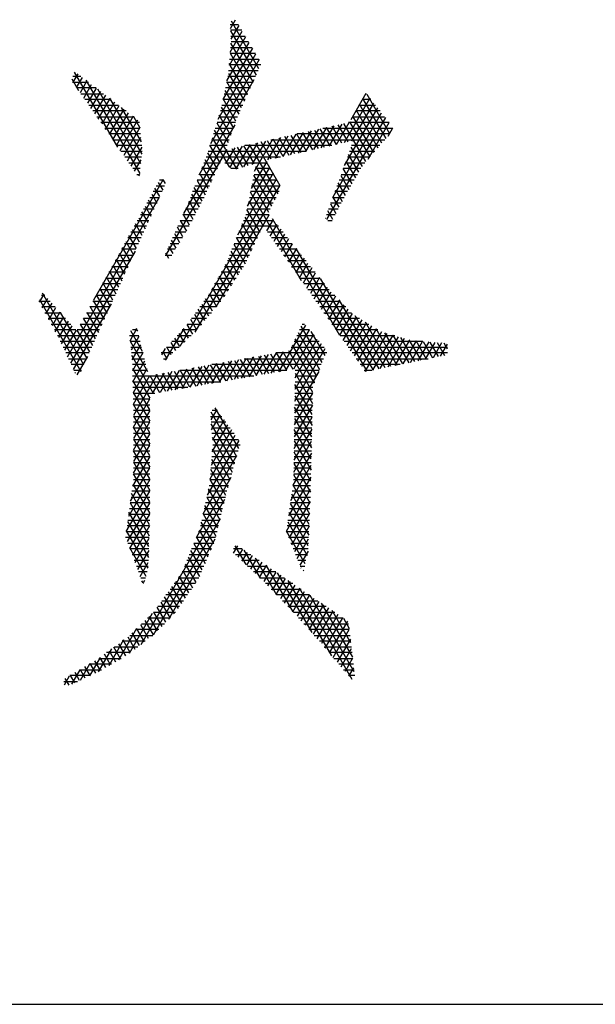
# Model space of a CAD drawing. Header units: millimetres. Extents: x 773 to 1664, y 340 to 970.
# Tile 19 of 60: x 1197.83 to 1205.44, y 340.33 to 353.35. Entities that reach past the tile are written whole.
import ezdxf

# ---------------------------------------------------------------- set-up
doc = ezdxf.new("R2010")
doc.units = ezdxf.units.MM
doc.header["$LTSCALE"] = 46.2
doc.layers.get('0').update_dxf_attribs({"linetype": 'CONTINUOUS'})
doc.layers.add('1', color=7, linetype='CONTINUOUS')

msp = doc.modelspace()

# ---------------------------------------------------------------- linework, layer by layer
at = {"linetype": 'Continuous'}
msp.add_line((772.801, 340.328), (1663.801, 340.328), dxfattribs=at)
at = {"layer": '1', "linetype": 'Continuous'}
for p, q in [((1200.61, 353.284), (1200.719, 353.284)), ((1200.613, 353.231), (1200.681, 353.348)), ((1200.725, 353.273), (1200.62, 353.091)), ((1200.991, 352.699), (1200.628, 353.328)), ((1200.814, 353.123), (1200.595, 352.744)), ((1200.61, 352.921), (1200.77, 353.198)), ((1200.764, 353.208), (1200.614, 353.208)), ((1200.614, 353.199), (1200.953, 352.613)), ((1200.618, 353.132), (1200.809, 353.132)), ((1200.567, 352.542), (1200.859, 353.048)), ((1200.915, 352.527), (1200.619, 353.038)), ((1200.854, 353.056), (1200.621, 353.056)), ((1200.45, 352.034), (1200.948, 352.897)), ((1200.904, 352.972), (1200.516, 352.302)), ((1200.945, 352.903), (1200.608, 352.903)), ((1200.609, 352.904), (1200.876, 352.441)), ((1200.615, 352.98), (1200.899, 352.98)), ((1200.993, 352.822), (1200.348, 351.705)), ((1201.017, 352.751), (1200.596, 352.751)), ((1200.838, 352.355), (1200.598, 352.771)), ((1200.602, 352.827), (1200.99, 352.827)), ((1198.637, 352.599), (1198.529, 352.599)), ((1198.595, 352.631), (1198.53, 352.52)), ((1199.125, 351.663), (1198.552, 352.656)), ((1200.946, 352.599), (1200.579, 352.599)), ((1200.587, 352.637), (1200.799, 352.269)), ((1200.59, 352.675), (1200.98, 352.675)), ((1198.516, 352.566), (1198.605, 352.412)), ((1198.528, 352.522), (1198.737, 352.522)), ((1198.578, 352.45), (1198.656, 352.585)), ((1198.717, 352.538), (1198.626, 352.381)), ((1198.674, 352.312), (1198.778, 352.491)), ((1198.701, 352.55), (1199.414, 351.316)), ((1200.201, 351.297), (1200.928, 352.558)), ((1200.563, 352.522), (1200.912, 352.522)), ((1200.761, 352.183), (1200.564, 352.525)), ((1198.837, 352.446), (1198.581, 352.446)), ((1198.634, 352.37), (1198.937, 352.37)), ((1198.839, 352.445), (1198.722, 352.243)), ((1198.77, 352.174), (1198.9, 352.398)), ((1198.961, 352.351), (1198.818, 352.105)), ((1199.428, 351.444), (1198.859, 352.43)), ((1200.531, 352.37), (1200.844, 352.37)), ((1200.54, 352.413), (1200.723, 352.097)), ((1200.878, 352.446), (1200.547, 352.446)), ((1202.208, 352.03), (1202.407, 352.375)), ((1202.394, 352.37), (1202.411, 352.37)), ((1202.721, 351.837), (1202.419, 352.36)), ((1199.037, 352.294), (1198.687, 352.294)), ((1198.74, 352.218), (1199.136, 352.218)), ((1198.867, 352.035), (1199.022, 352.305)), ((1199.083, 352.258), (1198.915, 351.966)), ((1198.963, 351.897), (1199.144, 352.212)), ((1199.016, 352.309), (1199.442, 351.571)), ((1200.499, 352.218), (1200.776, 352.218)), ((1200.81, 352.294), (1200.515, 352.294)), ((1200.687, 352.006), (1200.516, 352.302)), ((1202.458, 352.311), (1202.117, 351.722)), ((1202.219, 351.744), (1202.509, 352.246)), ((1202.311, 352.218), (1202.531, 352.218)), ((1202.615, 351.715), (1202.318, 352.23)), ((1202.471, 352.294), (1202.353, 352.294)), ((1202.361, 352.308), (1202.668, 351.776)), ((1199.236, 352.141), (1198.793, 352.141)), ((1199.205, 352.165), (1199.011, 351.828)), ((1199.059, 351.759), (1199.266, 352.118)), ((1199.436, 351.734), (1199.173, 352.189)), ((1200.619, 351.819), (1200.466, 352.085)), ((1200.742, 352.141), (1200.483, 352.141)), ((1200.493, 352.19), (1200.653, 351.912)), ((1201.97, 351.008), (1202.61, 352.118)), ((1202.559, 352.182), (1202.118, 351.418)), ((1202.591, 352.141), (1202.269, 352.141)), ((1202.275, 352.152), (1202.562, 351.654)), ((1198.846, 352.065), (1199.336, 352.065)), ((1199.411, 351.989), (1198.899, 351.989)), ((1199.328, 352.072), (1199.107, 351.689)), ((1199.155, 351.62), (1199.389, 352.025)), ((1199.331, 352.069), (1199.418, 351.918)), ((1200.67, 351.959), (1199.992, 350.784)), ((1200.435, 351.986), (1200.585, 351.725)), ((1200.681, 351.989), (1200.436, 351.989)), ((1200.459, 352.065), (1200.709, 352.065)), ((1202.661, 352.053), (1201.884, 350.708)), ((1202.084, 351.968), (1201.915, 351.676)), ((1202.016, 351.699), (1202.185, 351.991)), ((1202.035, 351.958), (1202.165, 351.732)), ((1202.404, 351.472), (1202.113, 351.975)), ((1202.712, 351.989), (1202.176, 351.989)), ((1202.189, 351.996), (1202.456, 351.533)), ((1202.227, 352.065), (1202.652, 352.065)), ((1202.509, 351.594), (1202.232, 352.074)), ((1202.433, 351.506), (1202.712, 351.989)), ((1198.952, 351.913), (1199.418, 351.913)), ((1199.426, 351.837), (1199.005, 351.837)), ((1199.417, 351.923), (1199.203, 351.551)), ((1200.626, 351.837), (1200.389, 351.837)), ((1200.551, 351.632), (1200.404, 351.887)), ((1200.412, 351.913), (1200.654, 351.913)), ((1201.478, 351.834), (1201.308, 351.539)), ((1201.409, 351.562), (1201.579, 351.856)), ((1201.411, 351.819), (1201.543, 351.592)), ((1201.62, 351.609), (1201.489, 351.836)), ((1202.721, 351.837), (1201.49, 351.837)), ((1201.68, 351.879), (1201.51, 351.584)), ((1201.567, 351.854), (1201.698, 351.627)), ((1201.611, 351.607), (1201.781, 351.901)), ((1201.776, 351.644), (1201.645, 351.871)), ((1201.882, 351.924), (1201.713, 351.63)), ((1201.723, 351.888), (1201.854, 351.662)), ((1201.932, 351.68), (1201.801, 351.906)), ((1201.814, 351.653), (1201.983, 351.946)), ((1201.833, 351.913), (1202.758, 351.913)), ((1201.879, 351.923), (1202.01, 351.697)), ((1202.087, 351.715), (1201.957, 351.94)), ((1202.757, 351.915), (1202.694, 351.805)), ((1199.058, 351.76), (1199.434, 351.76)), ((1199.251, 351.482), (1199.43, 351.793)), ((1200.478, 351.455), (1200.343, 351.688)), ((1200.365, 351.76), (1200.598, 351.76)), ((1200.373, 351.787), (1200.597, 351.401)), ((1200.873, 351.7), (1200.682, 351.37)), ((1200.789, 351.402), (1200.974, 351.722)), ((1201.243, 351.044), (1200.865, 351.698)), ((1201.075, 351.744), (1200.895, 351.433)), ((1200.933, 351.347), (1201.176, 351.767)), ((1200.943, 351.715), (1201.265, 351.157)), ((1201.153, 351.504), (1201.021, 351.732)), ((1201.099, 351.75), (1201.231, 351.521)), ((1201.276, 351.789), (1201.105, 351.493)), ((1201.147, 351.76), (1202.655, 351.76)), ((1201.309, 351.539), (1201.177, 351.767)), ((1201.207, 351.516), (1201.377, 351.812)), ((1201.255, 351.784), (1201.387, 351.556)), ((1201.465, 351.574), (1201.333, 351.802)), ((1199.441, 351.684), (1199.111, 351.684)), ((1199.163, 351.608), (1199.447, 351.608)), ((1199.443, 351.663), (1199.299, 351.413)), ((1199.76, 350.229), (1200.57, 351.632)), ((1200.312, 351.589), (1200.438, 351.37)), ((1200.318, 351.608), (1201.614, 351.608)), ((1200.57, 351.684), (1200.341, 351.684)), ((1200.671, 351.655), (1200.55, 351.446)), ((1200.7, 351.375), (1200.553, 351.629)), ((1200.607, 351.391), (1200.772, 351.677)), ((1200.631, 351.646), (1200.775, 351.397)), ((1200.85, 351.42), (1200.709, 351.663)), ((1200.787, 351.681), (1200.925, 351.442)), ((1201.952, 351.684), (1200.803, 351.684)), ((1202.309, 351.331), (1202.173, 351.567)), ((1202.187, 351.608), (1202.522, 351.608)), ((1202.206, 351.661), (1202.354, 351.406)), ((1202.588, 351.684), (1202.215, 351.684)), ((1199.438, 351.532), (1199.216, 351.532)), ((1199.269, 351.456), (1199.429, 351.456)), ((1199.347, 351.344), (1199.434, 351.493)), ((1200.262, 351.456), (1200.478, 351.456)), ((1200.399, 351.286), (1200.278, 351.496)), ((1201.277, 351.532), (1200.291, 351.532)), ((1200.541, 351.456), (1201.102, 351.456)), ((1201.093, 351.472), (1200.887, 351.115)), ((1202.132, 351.456), (1202.389, 351.456)), ((1202.139, 351.474), (1202.265, 351.255)), ((1202.455, 351.532), (1202.16, 351.532)), ((1199.421, 351.379), (1199.322, 351.379)), ((1199.375, 351.303), (1199.412, 351.303)), ((1199.412, 351.304), (1199.4, 351.282)), ((1200.203, 351.303), (1200.407, 351.303)), ((1200.321, 351.117), (1200.207, 351.314)), ((1200.443, 351.379), (1200.232, 351.379)), ((1200.242, 351.405), (1200.36, 351.201)), ((1200.714, 351.379), (1200.619, 351.379)), ((1201.18, 351.317), (1200.707, 350.497)), ((1200.841, 350.882), (1201.136, 351.394)), ((1200.925, 351.303), (1201.187, 351.303)), ((1201.145, 351.379), (1200.94, 351.379)), ((1200.945, 351.407), (1201.201, 350.964)), ((1202.077, 351.303), (1202.293, 351.303)), ((1202.338, 351.379), (1202.104, 351.379)), ((1202.221, 351.179), (1202.105, 351.38)), ((1199.723, 351.233), (1198.803, 349.639)), ((1199.658, 351.197), (1199.718, 351.094)), ((1199.729, 351.227), (1199.675, 351.227)), ((1199.756, 351.18), (1199.73, 351.225)), ((1199.948, 349.031), (1201.223, 351.239)), ((1200.172, 351.223), (1200.281, 351.032)), ((1200.372, 351.227), (1200.173, 351.227)), ((1200.9, 351.18), (1201.118, 350.803)), ((1201.23, 351.227), (1200.909, 351.227)), ((1201.159, 350.884), (1200.923, 351.294)), ((1202.134, 351.025), (1202.037, 351.193)), ((1202.249, 351.227), (1202.049, 351.227)), ((1202.071, 351.287), (1202.177, 351.103)), ((1199.573, 351.041), (1199.64, 350.923)), ((1199.709, 351.075), (1199.591, 351.075)), ((1199.679, 351.009), (1199.615, 351.119)), ((1199.633, 351.151), (1199.743, 351.151)), ((1200.101, 351.04), (1200.199, 350.87)), ((1200.301, 351.075), (1200.114, 351.075)), ((1200.241, 350.95), (1200.136, 351.131)), ((1201.265, 351.159), (1200.144, 349.217)), ((1200.144, 351.151), (1200.336, 351.151)), ((1201.554, 349.895), (1200.877, 351.067)), ((1201.259, 351.075), (1200.879, 351.075)), ((1200.894, 351.151), (1201.268, 351.151)), ((1202.16, 351.075), (1201.994, 351.075)), ((1202.003, 351.099), (1202.091, 350.946)), ((1202.021, 351.151), (1202.204, 351.151)), ((1198.46, 348.892), (1199.669, 350.986)), ((1199.64, 350.922), (1199.508, 350.922)), ((1199.602, 350.838), (1199.53, 350.962)), ((1199.549, 350.998), (1199.674, 350.998)), ((1200.226, 350.922), (1200.054, 350.922)), ((1200.157, 350.79), (1200.066, 350.949)), ((1200.085, 350.998), (1200.266, 350.998)), ((1201.179, 350.922), (1200.849, 350.922)), ((1200.855, 350.953), (1201.052, 350.612)), ((1200.864, 350.998), (1201.219, 350.998)), ((1201.935, 350.912), (1202.007, 350.787)), ((1202.079, 350.922), (1201.938, 350.922)), ((1201.966, 350.998), (1202.119, 350.998)), ((1202.049, 350.867), (1201.969, 351.006)), ((1199.525, 350.666), (1199.444, 350.806)), ((1199.466, 350.846), (1199.606, 350.846)), ((1199.487, 350.884), (1199.563, 350.752)), ((1200.073, 350.631), (1199.989, 350.777)), ((1200.02, 350.846), (1200.186, 350.846)), ((1200.027, 350.863), (1200.115, 350.711)), ((1201.006, 350.539), (1200.832, 350.84)), ((1200.834, 350.846), (1201.14, 350.846)), ((1201.965, 350.708), (1201.901, 350.819)), ((1201.911, 350.846), (1202.038, 350.846)), ((1199.447, 350.495), (1199.358, 350.65)), ((1199.382, 350.694), (1199.537, 350.694)), ((1199.401, 350.728), (1199.486, 350.581)), ((1199.571, 350.77), (1199.424, 350.77)), ((1199.95, 350.691), (1200.031, 350.551)), ((1199.951, 350.694), (1200.106, 350.694)), ((1200.146, 350.77), (1199.986, 350.77)), ((1200.425, 349.552), (1201.127, 350.769)), ((1200.927, 350.371), (1200.767, 350.649)), ((1200.785, 350.694), (1201.187, 350.694)), ((1200.803, 350.739), (1200.967, 350.455)), ((1201.126, 350.77), (1200.815, 350.77)), ((1201.178, 350.705), (1201.092, 350.555)), ((1201.165, 350.721), (1202.056, 349.178)), ((1201.867, 350.725), (1201.868, 350.723)), ((1201.997, 350.77), (1201.883, 350.77)), ((1201.901, 350.694), (1201.957, 350.694)), ((1199.298, 350.541), (1199.468, 350.541)), ((1199.315, 350.572), (1199.409, 350.41)), ((1199.502, 350.617), (1199.34, 350.617)), ((1199.873, 350.52), (1199.941, 350.403)), ((1199.883, 350.541), (1200.026, 350.541)), ((1199.986, 350.477), (1199.912, 350.605)), ((1200.066, 350.617), (1199.917, 350.617)), ((1200.724, 350.541), (1201.007, 350.541)), ((1200.731, 350.559), (1200.888, 350.286)), ((1201.043, 350.617), (1200.754, 350.617)), ((1201.248, 350.617), (1201.048, 350.617)), ((1201.102, 350.541), (1201.309, 350.541)), ((1201.14, 350.486), (1201.229, 350.641)), ((1201.28, 350.577), (1201.188, 350.417)), ((1199.215, 350.389), (1199.399, 350.389)), ((1199.229, 350.416), (1199.332, 350.239)), ((1199.434, 350.465), (1199.257, 350.465)), ((1199.37, 350.324), (1199.272, 350.494)), ((1199.815, 350.389), (1199.932, 350.389)), ((1199.895, 350.329), (1199.835, 350.434)), ((1199.979, 350.465), (1199.849, 350.465)), ((1200.663, 350.389), (1200.936, 350.389)), ((1200.972, 350.465), (1200.694, 350.465)), ((1200.849, 350.202), (1200.695, 350.468)), ((1201.369, 350.465), (1201.155, 350.465)), ((1201.208, 350.389), (1201.43, 350.389)), ((1201.237, 350.348), (1201.331, 350.513)), ((1201.383, 350.449), (1201.285, 350.28)), ((1201.333, 350.211), (1201.434, 350.385)), ((1199.354, 350.289), (1198.499, 348.808)), ((1199.144, 350.259), (1199.254, 350.068)), ((1199.365, 350.313), (1199.173, 350.313)), ((1199.293, 350.153), (1199.187, 350.337)), ((1199.799, 350.191), (1199.758, 350.262)), ((1199.885, 350.313), (1199.78, 350.313)), ((1199.796, 350.348), (1199.85, 350.255)), ((1200.762, 350.047), (1200.623, 350.288)), ((1200.9, 350.313), (1200.633, 350.313)), ((1200.659, 350.378), (1200.808, 350.12)), ((1201.491, 350.313), (1201.262, 350.313)), ((1201.485, 350.321), (1201.381, 350.142)), ((1201.43, 350.073), (1201.536, 350.257)), ((1202.42, 348.699), (1201.483, 350.322)), ((1199.296, 350.16), (1199.089, 350.16)), ((1199.216, 349.982), (1199.101, 350.181)), ((1199.131, 350.236), (1199.331, 350.236)), ((1199.752, 350.236), (1199.838, 350.236)), ((1200.829, 350.16), (1200.573, 350.16)), ((1200.587, 350.197), (1200.716, 349.975)), ((1200.603, 350.236), (1200.865, 350.236)), ((1201.315, 350.236), (1201.552, 350.236)), ((1201.613, 350.16), (1201.368, 350.16)), ((1201.587, 350.193), (1201.478, 350.004)), ((1201.526, 349.935), (1201.638, 350.129)), ((1199.227, 350.008), (1199.006, 350.008)), ((1199.139, 349.811), (1199.015, 350.025)), ((1199.047, 350.084), (1199.262, 350.084)), ((1199.058, 350.103), (1199.177, 349.896)), ((1200.737, 350.008), (1200.493, 350.008)), ((1200.507, 350.032), (1200.624, 349.83)), ((1200.536, 350.084), (1200.786, 350.084)), ((1200.67, 349.902), (1200.55, 350.109)), ((1201.422, 350.084), (1201.674, 350.084)), ((1201.734, 350.008), (1201.475, 350.008)), ((1201.689, 350.065), (1201.574, 349.866)), ((1201.623, 349.797), (1201.74, 350.001)), ((1199.061, 349.64), (1198.929, 349.869)), ((1198.964, 349.932), (1199.193, 349.932)), ((1198.972, 349.947), (1199.1, 349.725)), ((1200.419, 349.879), (1200.531, 349.685)), ((1200.449, 349.932), (1200.689, 349.932)), ((1200.578, 349.757), (1200.463, 349.956)), ((1201.528, 349.932), (1201.795, 349.932)), ((1201.791, 349.937), (1201.671, 349.728)), ((1201.719, 349.659), (1201.842, 349.873)), ((1201.801, 349.924), (1202.499, 348.715)), ((1198.88, 349.779), (1199.124, 349.779)), ((1198.886, 349.791), (1199.023, 349.554)), ((1199.159, 349.855), (1198.922, 349.855)), ((1200.362, 349.779), (1200.592, 349.779)), ((1200.481, 349.62), (1200.375, 349.803)), ((1200.64, 349.855), (1200.405, 349.855)), ((1201.856, 349.855), (1201.582, 349.855)), ((1201.635, 349.779), (1201.919, 349.779)), ((1201.893, 349.809), (1201.767, 349.591)), ((1201.815, 349.522), (1201.947, 349.75)), ((1198.079, 349.627), (1198.23, 349.627)), ((1198.146, 349.72), (1198.085, 349.614)), ((1198.089, 349.647), (1198.637, 348.698)), ((1198.161, 349.703), (1198.115, 349.703)), ((1198.127, 349.536), (1198.199, 349.661)), ((1198.675, 348.784), (1198.128, 349.732)), ((1198.796, 349.627), (1199.056, 349.627)), ((1198.8, 349.634), (1198.946, 349.383)), ((1199.09, 349.703), (1198.838, 349.703)), ((1198.984, 349.469), (1198.843, 349.712)), ((1200.264, 349.627), (1200.487, 349.627)), ((1200.377, 349.494), (1200.285, 349.655)), ((1200.543, 349.703), (1200.318, 349.703)), ((1200.331, 349.726), (1200.429, 349.557)), ((1201.993, 349.703), (1201.689, 349.703)), ((1201.742, 349.627), (1202.067, 349.627)), ((1202.002, 349.693), (1201.864, 349.453)), ((1201.912, 349.384), (1202.058, 349.636)), ((1202.578, 348.732), (1202.052, 349.642)), ((1198.298, 349.551), (1198.12, 349.551)), ((1198.161, 349.474), (1198.366, 349.474)), ((1198.253, 349.601), (1198.17, 349.458)), ((1198.213, 349.379), (1198.306, 349.541)), ((1198.36, 349.481), (1198.256, 349.301)), ((1198.363, 349.478), (1198.714, 348.87)), ((1198.539, 348.724), (1199.04, 349.592)), ((1198.713, 349.474), (1198.987, 349.474)), ((1198.715, 349.478), (1198.868, 349.212)), ((1199.021, 349.551), (1198.754, 349.551)), ((1198.907, 349.297), (1198.758, 349.556)), ((1200.153, 349.474), (1200.361, 349.474)), ((1200.274, 349.369), (1200.186, 349.52)), ((1200.424, 349.551), (1200.209, 349.551)), ((1200.236, 349.587), (1200.325, 349.432)), ((1202.14, 349.551), (1201.795, 349.551)), ((1201.849, 349.474), (1202.214, 349.474)), ((1202.113, 349.579), (1201.96, 349.315)), ((1202.008, 349.246), (1202.168, 349.522)), ((1198.434, 349.398), (1198.203, 349.398)), ((1198.298, 349.222), (1198.413, 349.421)), ((1198.467, 349.362), (1198.341, 349.144)), ((1198.952, 349.398), (1198.671, 349.398)), ((1198.83, 349.126), (1198.672, 349.4)), ((1200.17, 349.244), (1200.088, 349.385)), ((1200.297, 349.398), (1200.098, 349.398)), ((1200.137, 349.453), (1200.222, 349.307)), ((1202.319, 349.398), (1201.902, 349.398)), ((1202.223, 349.465), (1202.057, 349.177)), ((1202.105, 349.108), (1202.284, 349.419)), ((1202.349, 349.379), (1202.153, 349.039)), ((1202.26, 349.435), (1202.656, 348.748)), ((1202.735, 348.764), (1202.397, 349.349)), ((1198.244, 349.322), (1198.502, 349.322)), ((1198.57, 349.246), (1198.286, 349.246)), ((1198.381, 349.06), (1198.52, 349.302)), ((1198.574, 349.242), (1198.42, 348.976)), ((1198.753, 348.955), (1198.586, 349.244)), ((1198.884, 349.246), (1198.587, 349.246)), ((1198.629, 349.322), (1198.918, 349.322)), ((1198.629, 349.322), (1198.791, 349.041)), ((1199.286, 349.103), (1199.378, 349.263)), ((1199.453, 348.962), (1199.295, 349.235)), ((1199.382, 349.246), (1199.319, 349.246)), ((1199.365, 349.266), (1199.387, 349.229)), ((1199.996, 349.266), (1199.752, 348.844)), ((1200.171, 349.246), (1199.977, 349.246)), ((1200.057, 349.135), (1199.987, 349.256)), ((1200.039, 349.318), (1200.114, 349.189)), ((1200.042, 349.322), (1200.234, 349.322)), ((1201.605, 349.309), (1201.249, 348.693)), ((1201.347, 348.71), (1201.657, 349.248)), ((1201.659, 349.246), (1201.526, 349.246)), ((1201.825, 348.816), (1201.549, 349.294)), ((1201.562, 349.322), (1201.594, 349.322)), ((1201.678, 349.223), (1201.86, 348.908)), ((1201.955, 349.322), (1202.441, 349.322)), ((1202.563, 349.246), (1202.009, 349.246)), ((1202.201, 348.971), (1202.414, 349.339)), ((1202.479, 349.299), (1202.249, 348.902)), ((1202.298, 348.833), (1202.543, 349.258)), ((1202.61, 349.221), (1202.346, 348.764)), ((1202.535, 349.264), (1202.814, 348.78)), ((1198.327, 349.17), (1198.849, 349.17)), ((1198.815, 349.093), (1198.365, 349.093)), ((1199.278, 349.17), (1199.401, 349.17)), ((1199.286, 349.097), (1199.518, 348.696)), ((1199.42, 349.093), (1199.287, 349.093)), ((1199.404, 349.157), (1199.3, 348.976)), ((1200.014, 349.093), (1199.839, 349.093)), ((1199.943, 349.026), (1199.879, 349.138)), ((1199.908, 349.17), (1200.094, 349.17)), ((1199.933, 349.197), (1200, 349.081)), ((1201.71, 349.186), (1201.445, 348.727)), ((1201.788, 349.093), (1201.454, 349.093)), ((1201.467, 348.614), (1201.762, 349.124)), ((1201.755, 348.633), (1201.47, 349.127)), ((1201.49, 349.17), (1201.723, 349.17)), ((1201.509, 349.21), (1201.79, 348.724)), ((1202.062, 349.17), (1202.785, 349.17)), ((1203.157, 349.093), (1202.115, 349.093)), ((1202.394, 348.695), (1202.685, 349.199)), ((1202.76, 349.177), (1202.493, 348.714)), ((1202.593, 348.735), (1202.836, 349.155)), ((1202.893, 348.796), (1202.655, 349.208)), ((1202.911, 349.133), (1202.693, 348.755)), ((1202.761, 349.177), (1202.971, 348.812)), ((1202.793, 348.776), (1202.986, 349.111)), ((1203.05, 348.828), (1202.867, 349.146)), ((1203.068, 349.101), (1202.893, 348.796)), ((1202.973, 349.114), (1203.129, 348.845)), ((1202.992, 348.817), (1203.152, 349.094)), ((1203.207, 348.861), (1203.069, 349.101)), ((1203.236, 349.087), (1203.092, 348.837)), ((1203.161, 349.093), (1203.286, 348.877)), ((1203.365, 348.893), (1203.254, 349.085)), ((1198.401, 349.017), (1198.781, 349.017)), ((1199.296, 349.017), (1199.439, 349.017)), ((1199.315, 348.849), (1199.431, 349.05)), ((1199.705, 348.915), (1199.755, 349.001)), ((1199.718, 348.96), (1199.773, 348.864)), ((1199.769, 349.017), (1199.934, 349.017)), ((1199.83, 348.918), (1199.771, 349.02)), ((1199.825, 349.079), (1199.887, 348.972)), ((1201.151, 348.676), (1201.314, 348.958)), ((1201.304, 348.957), (1201.437, 348.726)), ((1201.702, 348.42), (1201.384, 348.971)), ((1201.418, 349.017), (1201.853, 349.017)), ((1201.43, 349.043), (1201.72, 348.541)), ((1201.463, 348.302), (1201.867, 349.001)), ((1201.814, 349.063), (1201.465, 348.458)), ((1202.169, 349.017), (1203.484, 349.017)), ((1203.192, 348.858), (1203.32, 349.08)), ((1203.404, 349.073), (1203.292, 348.878)), ((1203.346, 349.078), (1203.443, 348.909)), ((1203.392, 348.899), (1203.484, 349.058)), ((1203.484, 348.992), (1203.438, 349.07)), ((1198.746, 348.941), (1198.437, 348.941)), ((1198.472, 348.865), (1198.712, 348.865)), ((1198.726, 348.895), (1198.584, 348.65)), ((1199.458, 348.941), (1199.304, 348.941)), ((1199.598, 348.405), (1199.308, 348.907)), ((1199.313, 348.865), (1199.477, 348.865)), ((1199.457, 348.943), (1199.319, 348.704)), ((1199.323, 348.558), (1199.484, 348.836)), ((1199.854, 348.941), (1199.7, 348.941)), ((1199.727, 348.865), (1199.774, 348.865)), ((1200.627, 348.835), (1200.466, 348.556)), ((1200.564, 348.573), (1200.725, 348.853)), ((1200.718, 348.6), (1200.586, 348.828)), ((1200.823, 348.87), (1200.662, 348.59)), ((1200.666, 348.842), (1200.798, 348.614)), ((1200.877, 348.628), (1200.746, 348.856)), ((1200.76, 348.608), (1200.921, 348.888)), ((1200.793, 348.865), (1201.844, 348.865)), ((1200.825, 348.871), (1200.957, 348.642)), ((1201.02, 348.905), (1200.857, 348.625)), ((1201.037, 348.656), (1200.905, 348.885)), ((1200.955, 348.642), (1201.118, 348.923)), ((1200.985, 348.899), (1201.117, 348.67)), ((1201.216, 348.941), (1201.053, 348.659)), ((1201.197, 348.684), (1201.065, 348.914)), ((1201.144, 348.928), (1201.277, 348.698)), ((1201.889, 348.941), (1201.217, 348.941)), ((1201.357, 348.712), (1201.224, 348.942)), ((1203.484, 348.941), (1202.222, 348.941)), ((1202.275, 348.865), (1203.227, 348.865)), ((1198.677, 348.789), (1198.508, 348.789)), ((1198.544, 348.712), (1198.643, 348.712)), ((1199.495, 348.789), (1199.317, 348.789)), ((1199.318, 348.737), (1199.546, 348.344)), ((1199.319, 348.712), (1199.514, 348.712)), ((1199.51, 348.73), (1199.327, 348.412)), ((1199.841, 348.694), (1199.683, 348.42)), ((1199.781, 348.437), (1199.939, 348.711)), ((1199.869, 348.699), (1199.998, 348.475)), ((1200.038, 348.729), (1199.879, 348.454)), ((1199.946, 348.712), (1201.361, 348.712)), ((1200.078, 348.489), (1199.949, 348.713)), ((1199.977, 348.471), (1200.136, 348.747)), ((1200.028, 348.727), (1200.158, 348.503)), ((1200.234, 348.764), (1200.075, 348.488)), ((1200.238, 348.517), (1200.108, 348.742)), ((1200.172, 348.505), (1200.332, 348.782)), ((1200.188, 348.756), (1200.318, 348.531)), ((1200.398, 348.544), (1200.267, 348.77)), ((1200.43, 348.8), (1200.27, 348.522)), ((1200.347, 348.785), (1200.478, 348.558)), ((1200.368, 348.539), (1200.529, 348.817)), ((1201.814, 348.789), (1200.369, 348.789)), ((1200.558, 348.572), (1200.427, 348.799)), ((1200.507, 348.813), (1200.638, 348.586)), ((1201.78, 348.698), (1201.461, 348.146)), ((1201.469, 348.712), (1201.785, 348.712)), ((1202.855, 348.789), (1202.329, 348.789)), ((1202.382, 348.712), (1202.484, 348.712)), ((1198.564, 348.672), (1198.557, 348.684)), ((1200.924, 348.636), (1199.321, 348.636)), ((1199.546, 348.191), (1199.323, 348.578)), ((1199.645, 348.658), (1199.33, 348.114)), ((1199.33, 348.266), (1199.547, 348.641)), ((1199.55, 348.641), (1199.678, 348.419)), ((1199.585, 348.403), (1199.743, 348.676)), ((1199.758, 348.433), (1199.63, 348.656)), ((1199.709, 348.67), (1199.838, 348.447)), ((1199.918, 348.461), (1199.789, 348.684)), ((1201.468, 348.672), (1201.699, 348.273)), ((1201.756, 348.636), (1201.468, 348.636)), ((1199.323, 348.56), (1200.486, 348.56)), ((1200.049, 348.484), (1199.325, 348.484)), ((1201.695, 348.126), (1201.466, 348.523)), ((1201.703, 348.484), (1201.466, 348.484)), ((1201.467, 348.56), (1201.727, 348.56)), ((1199.327, 348.418), (1199.546, 348.039)), ((1199.327, 348.408), (1199.612, 348.408)), ((1199.546, 348.331), (1199.329, 348.331)), ((1199.33, 347.961), (1199.546, 348.334)), ((1201.459, 347.99), (1201.702, 348.41)), ((1201.464, 348.374), (1201.692, 347.98)), ((1201.7, 348.331), (1201.464, 348.331)), ((1201.465, 348.408), (1201.702, 348.408)), ((1199.33, 348.255), (1199.546, 348.255)), ((1199.546, 348.182), (1199.33, 347.809)), ((1199.546, 348.179), (1199.33, 348.179)), ((1199.546, 347.886), (1199.331, 348.259)), ((1200.432, 348.193), (1200.355, 348.059)), ((1200.442, 348.179), (1200.373, 348.179)), ((1200.723, 347.677), (1200.411, 348.217)), ((1201.698, 348.252), (1201.457, 347.834)), ((1201.689, 347.833), (1201.462, 348.225)), ((1201.696, 348.179), (1201.462, 348.179)), ((1201.463, 348.255), (1201.698, 348.255)), ((1199.33, 348.103), (1199.546, 348.103)), ((1199.331, 348.107), (1199.546, 347.734)), ((1200.351, 348.103), (1200.498, 348.103)), ((1200.355, 348.161), (1200.694, 347.573)), ((1200.365, 347.924), (1200.481, 348.125)), ((1200.53, 348.058), (1200.375, 347.79)), ((1201.455, 347.678), (1201.695, 348.093)), ((1201.46, 348.076), (1201.685, 347.686)), ((1201.461, 348.103), (1201.695, 348.103)), ((1199.33, 347.657), (1199.546, 348.029)), ((1199.546, 348.027), (1199.33, 348.027)), ((1199.33, 347.95), (1199.546, 347.95)), ((1199.546, 347.582), (1199.331, 347.954)), ((1200.553, 348.027), (1200.357, 348.027)), ((1200.629, 347.924), (1200.358, 347.455)), ((1200.666, 347.47), (1200.359, 348.002)), ((1200.363, 347.95), (1200.609, 347.95)), ((1200.373, 347.633), (1200.58, 347.991)), ((1201.691, 347.934), (1201.453, 347.522)), ((1201.682, 347.54), (1201.458, 347.927)), ((1201.459, 347.95), (1201.691, 347.95)), ((1201.693, 348.027), (1201.46, 348.027)), ((1199.546, 347.877), (1199.33, 347.504)), ((1199.546, 347.874), (1199.33, 347.874)), ((1199.33, 347.798), (1199.546, 347.798)), ((1199.331, 347.802), (1199.546, 347.429)), ((1200.725, 347.785), (1200.306, 347.06)), ((1200.344, 347.278), (1200.678, 347.856)), ((1200.665, 347.874), (1200.369, 347.874)), ((1200.373, 347.826), (1200.638, 347.367)), ((1200.375, 347.798), (1200.72, 347.798)), ((1201.457, 347.798), (1201.688, 347.798)), ((1201.689, 347.874), (1201.458, 347.874)), ((1199.546, 347.722), (1199.33, 347.722)), ((1199.331, 347.352), (1199.546, 347.724)), ((1200.609, 347.263), (1200.376, 347.668)), ((1200.74, 347.722), (1200.38, 347.722)), ((1201.451, 347.366), (1201.687, 347.776)), ((1201.456, 347.778), (1201.679, 347.393)), ((1201.686, 347.722), (1201.456, 347.722)), ((1199.546, 347.572), (1199.32, 347.18)), ((1199.33, 347.646), (1199.546, 347.646)), ((1199.546, 347.569), (1199.33, 347.569)), ((1199.546, 347.277), (1199.331, 347.649)), ((1200.252, 346.814), (1200.698, 347.586)), ((1200.365, 347.535), (1200.581, 347.16)), ((1200.693, 347.569), (1200.367, 347.569)), ((1200.374, 347.646), (1200.714, 347.646)), ((1201.684, 347.617), (1201.44, 347.195)), ((1201.675, 347.246), (1201.454, 347.629)), ((1201.683, 347.569), (1201.454, 347.569)), ((1201.455, 347.646), (1201.684, 347.646)), ((1199.292, 346.98), (1199.546, 347.42)), ((1199.33, 347.497), (1199.546, 347.124)), ((1199.33, 347.493), (1199.546, 347.493)), ((1199.546, 347.417), (1199.33, 347.417)), ((1200.553, 347.057), (1200.354, 347.401)), ((1200.651, 347.417), (1200.355, 347.417)), ((1200.361, 347.493), (1200.672, 347.493)), ((1201.411, 346.992), (1201.68, 347.458)), ((1201.679, 347.417), (1201.451, 347.417)), ((1201.452, 347.493), (1201.681, 347.493)), ((1201.452, 347.48), (1201.672, 347.1)), ((1199.546, 347.267), (1199.264, 346.779)), ((1199.33, 347.341), (1199.546, 347.341)), ((1199.546, 347.265), (1199.33, 347.265)), ((1199.546, 346.972), (1199.331, 347.344)), ((1200.618, 347.296), (1200.163, 346.507)), ((1200.343, 347.267), (1200.526, 346.95)), ((1200.61, 347.265), (1200.343, 347.265)), ((1200.349, 347.341), (1200.631, 347.341)), ((1201.676, 347.3), (1201.382, 346.789)), ((1201.676, 347.265), (1201.449, 347.265)), ((1201.45, 347.341), (1201.677, 347.341)), ((1201.666, 346.957), (1201.45, 347.331)), ((1199.321, 347.188), (1199.546, 347.188)), ((1199.323, 347.205), (1199.546, 346.819)), ((1200.5, 346.842), (1200.325, 347.146)), ((1200.334, 347.188), (1200.589, 347.188)), ((1201.353, 346.586), (1201.673, 347.141)), ((1201.439, 347.188), (1201.674, 347.188)), ((1201.44, 347.196), (1201.66, 346.815)), ((1199.236, 346.579), (1199.546, 347.115)), ((1199.3, 347.036), (1199.546, 347.036)), ((1199.544, 346.67), (1199.306, 347.082)), ((1199.546, 347.112), (1199.31, 347.112)), ((1199.432, 345.088), (1200.541, 347.009)), ((1200.301, 347.036), (1200.547, 347.036)), ((1200.301, 347.036), (1200.474, 346.735)), ((1200.568, 347.112), (1200.318, 347.112)), ((1201.417, 347.036), (1201.67, 347.036)), ((1201.654, 346.673), (1201.423, 347.074)), ((1201.672, 347.112), (1201.428, 347.112)), ((1199.546, 346.962), (1199.248, 346.447)), ((1199.279, 346.884), (1199.546, 346.884)), ((1199.546, 346.96), (1199.289, 346.96)), ((1199.289, 346.959), (1199.539, 346.525)), ((1200.267, 346.884), (1200.51, 346.884)), ((1200.448, 346.628), (1200.276, 346.925)), ((1200.529, 346.96), (1200.284, 346.96)), ((1201.667, 346.979), (1201.387, 346.493)), ((1201.395, 346.884), (1201.663, 346.884)), ((1201.405, 346.952), (1201.648, 346.531)), ((1201.667, 346.96), (1201.406, 346.96)), ((1199.546, 346.807), (1199.268, 346.807)), ((1199.535, 346.381), (1199.272, 346.836)), ((1199.283, 346.355), (1199.546, 346.81)), ((1200.477, 346.747), (1199.59, 345.209)), ((1200.492, 346.807), (1200.251, 346.807)), ((1200.252, 346.815), (1200.422, 346.52)), ((1201.66, 346.807), (1201.384, 346.807)), ((1201.642, 346.389), (1201.388, 346.83)), ((1201.423, 346.403), (1201.66, 346.814)), ((1199.543, 346.655), (1199.247, 346.655)), ((1199.255, 346.713), (1199.53, 346.236)), ((1199.257, 346.731), (1199.546, 346.731)), ((1199.543, 346.653), (1199.318, 346.263)), ((1200.455, 346.655), (1200.217, 346.655)), ((1200.392, 346.42), (1200.228, 346.705)), ((1200.234, 346.731), (1200.473, 346.731)), ((1201.653, 346.655), (1201.362, 346.655)), ((1201.37, 346.708), (1201.627, 346.262)), ((1201.373, 346.731), (1201.657, 346.731)), ((1201.653, 346.65), (1201.459, 346.313)), ((1199.539, 346.503), (1199.227, 346.503)), ((1199.236, 346.579), (1199.541, 346.579)), ((1199.524, 346.094), (1199.238, 346.59)), ((1199.353, 346.171), (1199.538, 346.492)), ((1199.799, 345.419), (1200.413, 346.484)), ((1200.418, 346.503), (1200.161, 346.503)), ((1200.317, 346.246), (1200.164, 346.51)), ((1200.192, 346.579), (1200.436, 346.579)), ((1200.2, 346.6), (1200.354, 346.333)), ((1201.352, 346.579), (1201.65, 346.579)), ((1201.602, 346.154), (1201.353, 346.586)), ((1201.647, 346.503), (1201.383, 346.503)), ((1201.495, 346.224), (1201.646, 346.485)), ((1199.256, 346.426), (1199.536, 346.426)), ((1199.278, 346.369), (1199.496, 345.991)), ((1199.534, 346.35), (1199.285, 346.35)), ((1200.362, 346.35), (1200.1, 346.35)), ((1200.128, 346.42), (1200.279, 346.159)), ((1200.131, 346.426), (1200.395, 346.426)), ((1200.656, 346.295), (1200.712, 346.39)), ((1200.77, 346.35), (1200.656, 346.35)), ((1200.672, 346.392), (1200.815, 346.145)), ((1201.414, 346.426), (1201.644, 346.426)), ((1201.64, 346.35), (1201.444, 346.35)), ((1199.314, 346.274), (1199.532, 346.274)), ((1199.533, 346.331), (1199.387, 346.078)), ((1200.056, 346.24), (1200.203, 345.985)), ((1200.069, 346.274), (1200.328, 346.274)), ((1200.241, 346.072), (1200.092, 346.33)), ((1200.679, 346.274), (1200.881, 346.274)), ((1200.775, 346.347), (1200.713, 346.241)), ((1200.77, 346.187), (1200.838, 346.304)), ((1201.009, 345.962), (1200.794, 346.334)), ((1200.901, 346.261), (1200.827, 346.133)), ((1200.94, 346.234), (1201.223, 345.743)), ((1201.475, 346.274), (1201.63, 346.274)), ((1201.639, 346.32), (1201.532, 346.134)), ((1199.529, 346.198), (1199.342, 346.198)), ((1199.371, 346.122), (1199.527, 346.122)), ((1199.422, 345.986), (1199.528, 346.17)), ((1200.008, 346.122), (1200.262, 346.122)), ((1200.161, 345.906), (1200.02, 346.15)), ((1200.295, 346.198), (1200.039, 346.198)), ((1200.992, 346.198), (1200.759, 346.198)), ((1200.84, 346.122), (1201.103, 346.122)), ((1200.884, 346.08), (1200.964, 346.217)), ((1201.027, 346.174), (1200.941, 346.026)), ((1200.998, 345.972), (1201.09, 346.131)), ((1201.153, 346.088), (1201.054, 345.917)), ((1201.442, 345.516), (1201.085, 346.134)), ((1201.612, 346.198), (1201.506, 346.198)), ((1201.537, 346.122), (1201.595, 346.122)), ((1201.546, 346.098), (1201.549, 346.094)), ((1199.511, 346.045), (1199.4, 346.045)), ((1199.429, 345.969), (1199.489, 345.969)), ((1199.923, 345.969), (1200.196, 345.969)), ((1200.065, 345.768), (1199.937, 345.989)), ((1200.229, 346.045), (1199.977, 346.045)), ((1199.984, 346.06), (1200.113, 345.837)), ((1201.214, 346.045), (1200.92, 346.045)), ((1201.001, 345.969), (1201.326, 345.969)), ((1201.109, 345.86), (1201.216, 346.044)), ((1201.279, 346.001), (1201.165, 345.803)), ((1201.22, 345.747), (1201.342, 345.958)), ((1201.231, 346.034), (1201.688, 345.243)), ((1201.577, 346.061), (1201.583, 346.07)), ((1199.459, 345.903), (1199.444, 345.928)), ((1199.479, 345.933), (1199.461, 345.9)), ((1199.468, 345.893), (1199.466, 345.893)), ((1199.969, 345.629), (1199.84, 345.852)), ((1200.152, 345.893), (1199.869, 345.893)), ((1199.889, 345.921), (1200.017, 345.699)), ((1201.437, 345.893), (1201.077, 345.893)), ((1201.405, 345.915), (1201.275, 345.69)), ((1201.33, 345.633), (1201.468, 345.871)), ((1201.952, 344.937), (1201.377, 345.934)), ((1201.531, 345.828), (1201.385, 345.576)), ((1201.523, 345.834), (1202.219, 344.629)), ((1199.872, 345.493), (1199.743, 345.715)), ((1200.046, 345.741), (1199.761, 345.741)), ((1199.792, 345.783), (1199.921, 345.56)), ((1199.815, 345.817), (1200.099, 345.817)), ((1201.152, 345.817), (1201.548, 345.817)), ((1201.659, 345.741), (1201.226, 345.741)), ((1201.44, 345.518), (1201.594, 345.785)), ((1201.657, 345.742), (1201.494, 345.459)), ((1201.547, 345.399), (1201.72, 345.698)), ((1202.25, 344.726), (1201.668, 345.734)), ((1199.761, 345.38), (1199.647, 345.578)), ((1199.94, 345.588), (1199.654, 345.588)), ((1199.695, 345.646), (1199.816, 345.436)), ((1199.708, 345.664), (1199.993, 345.664)), ((1201.3, 345.664), (1201.77, 345.664)), ((1201.881, 345.588), (1201.374, 345.588)), ((1201.783, 345.655), (1201.601, 345.34)), ((1201.655, 345.28), (1201.846, 345.612)), ((1201.909, 345.569), (1201.708, 345.221)), ((1201.814, 345.634), (1202.228, 344.917)), ((1199.58, 345.497), (1199.274, 344.967)), ((1199.649, 345.268), (1199.54, 345.458)), ((1199.595, 345.512), (1199.887, 345.512)), ((1199.596, 345.513), (1199.705, 345.324)), ((1201.446, 345.512), (1201.992, 345.512)), ((1201.762, 345.161), (1201.972, 345.525)), ((1202.035, 345.482), (1201.815, 345.101)), ((1201.867, 345.039), (1202.098, 345.439)), ((1202.206, 345.108), (1201.96, 345.534)), ((1199.532, 345.165), (1199.427, 345.348)), ((1199.439, 345.36), (1199.74, 345.36)), ((1199.483, 345.403), (1199.594, 345.212)), ((1199.815, 345.436), (1199.517, 345.436)), ((1202.103, 345.436), (1201.514, 345.436)), ((1201.583, 345.36), (1202.176, 345.36)), ((1202.161, 345.396), (1201.919, 344.977)), ((1202.106, 345.434), (1202.183, 345.299)), ((1199.138, 344.884), (1199.378, 345.301)), ((1199.256, 345.187), (1199.35, 345.025)), ((1199.282, 345.207), (1199.587, 345.207)), ((1199.411, 345.072), (1199.314, 345.238)), ((1199.665, 345.283), (1199.361, 345.283)), ((1199.371, 345.293), (1199.472, 345.119)), ((1202.185, 345.283), (1201.652, 345.283)), ((1201.72, 345.207), (1202.194, 345.207)), ((1201.972, 344.914), (1202.185, 345.285)), ((1199.201, 345.147), (1199.004, 344.805)), ((1199.159, 344.897), (1199.072, 345.049)), ((1199.079, 345.055), (1199.388, 345.055)), ((1199.133, 345.095), (1199.225, 344.936)), ((1199.487, 345.131), (1199.181, 345.131)), ((1199.289, 344.978), (1199.194, 345.141)), ((1202.203, 345.131), (1201.789, 345.131)), ((1201.854, 345.055), (1202.212, 345.055)), ((1202.2, 345.158), (1202.024, 344.852)), ((1198.871, 344.726), (1199.046, 345.03)), ((1199.028, 344.819), (1198.949, 344.957)), ((1199.289, 344.979), (1198.977, 344.979)), ((1199.01, 345.003), (1199.094, 344.858)), ((1202.221, 344.979), (1201.918, 344.979)), ((1202.076, 344.79), (1202.215, 345.031)), ((1198.631, 344.616), (1198.756, 344.832)), ((1198.76, 344.675), (1198.691, 344.794)), ((1199.04, 344.826), (1198.746, 344.826)), ((1198.891, 344.914), (1198.751, 344.671)), ((1198.757, 344.833), (1198.829, 344.707)), ((1198.897, 344.742), (1198.822, 344.872)), ((1198.874, 344.902), (1199.168, 344.902)), ((1198.887, 344.911), (1198.963, 344.781)), ((1201.982, 344.902), (1202.23, 344.902)), ((1202.239, 344.826), (1202.045, 344.826)), ((1202.229, 344.904), (1202.128, 344.728)), ((1198.418, 344.552), (1198.488, 344.673)), ((1198.756, 344.674), (1198.489, 344.674)), ((1198.494, 344.677), (1198.551, 344.579)), ((1198.622, 344.753), (1198.512, 344.561)), ((1198.62, 344.611), (1198.56, 344.716)), ((1198.617, 344.75), (1198.911, 344.75)), ((1198.626, 344.755), (1198.69, 344.643)), ((1202.109, 344.75), (1202.247, 344.75)), ((1202.256, 344.674), (1202.173, 344.674)), ((1202.18, 344.666), (1202.244, 344.777)), ((1198.41, 344.598), (1198.59, 344.598)), ((1198.481, 344.547), (1198.429, 344.638))]:
    msp.add_line(p, q, dxfattribs=at)

doc.saveas('drawing.dxf')
